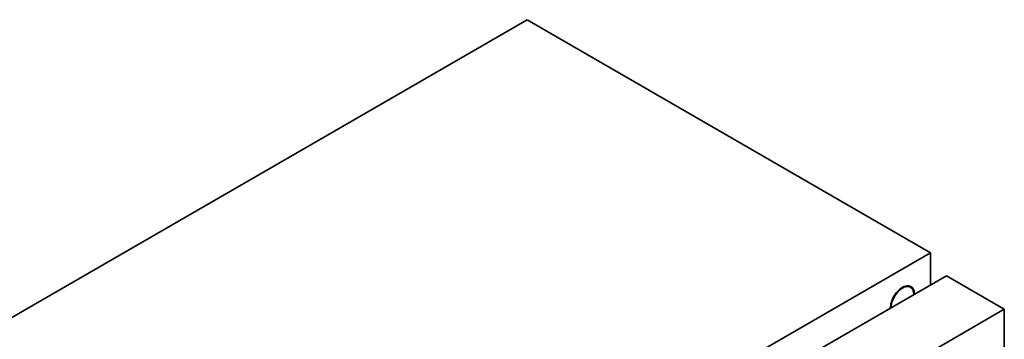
# Model space of a CAD drawing. Header units: millimetres. Extents: x 0 to 7128, y 0 to 5040.
# Tile 23 of 93: x 945 to 1084, y 991 to 1036. Entities that reach past the tile are written whole.
import ezdxf

# ---------------------------------------------------------------- set-up
doc = ezdxf.new("R2010")
doc.units = ezdxf.units.MM
doc.header["$LTSCALE"] = 12
doc.layers.add('Spigoli visibili(ISO)', color=7, linetype='Continuous', lineweight=35)

msp = doc.modelspace()

# ---------------------------------------------------------------- linework, layer by layer
at = {"layer": 'Spigoli visibili(ISO)'}
for p, q in [((847.0619, 938.0446), (1016.7675, 1036.0242)), ((1073.9018, 1003.0377), (1016.7675, 1036.0242)), ((904.1961, 905.0581), (1073.9018, 1003.0377)), ((1073.9018, 998.4653), (1073.9018, 1003.0377)), ((1076.1645, 999.7717), (908.1559, 902.7719)), ((1084.3669, 995.036), (1076.1645, 999.7717)), ((1070.7073, 998.37), (1071.082, 998.1537)), ((1084.3669, 995.036), (916.3584, 898.0362)), ((1084.3669, 735.7167), (1084.3669, 995.036))]:
    msp.add_line(p, q, dxfattribs=at)
for centre, major_axis, start_param, end_param in [((1069.942, 996.1791), (1.2, 2.0785), 5.49778714, 8.6393798), ((1069.942, 996.1791), (1.14, 1.9745), 5.49778714, 8.6393798), ((1069.3763, 996.5057), (1.2, 2.0785), 5.96562488, 6.04524418)]:
    msp.add_ellipse(centre, major_axis=major_axis, ratio=0.57735027, start_param=start_param, end_param=end_param, dxfattribs=at)

doc.saveas('drawing.dxf')
